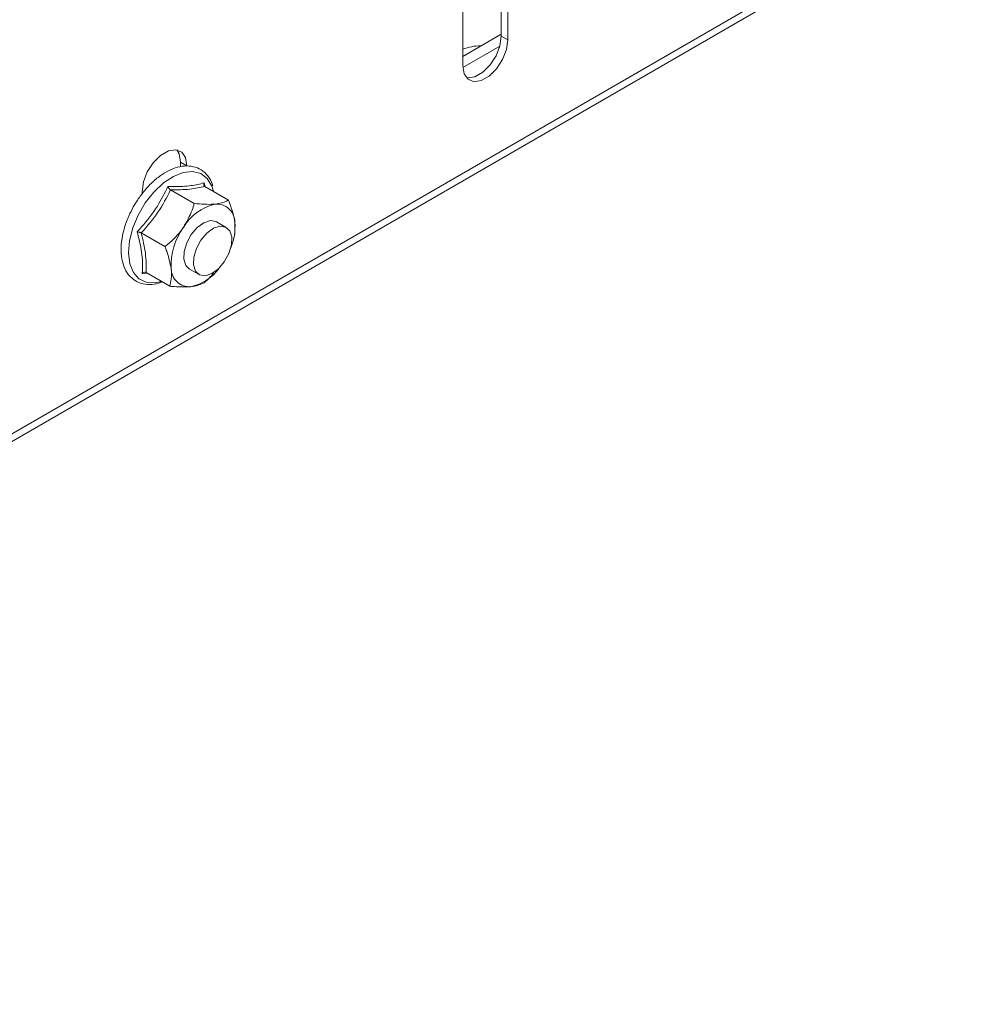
# Model space of a CAD drawing. Header units: millimetres. Extents: x -279 to 3721, y -878 to -13.
# Tile 16 of 26: x 2545 to 2650, y -798 to -689. Entities that reach past the tile are written whole.
import ezdxf

# ---------------------------------------------------------------- set-up
doc = ezdxf.new("R2010")
doc.units = ezdxf.units.MM

msp = doc.modelspace()

# ---------------------------------------------------------------- linework, layer by layer
at = {"color": 7, "linetype": 'Continuous', "lineweight": 0}
for p, q in [((2437.41, -796.59), (2649.55, -674.13)), ((2598.28, -691.07), (2598.99, -691.47)), ((2562.92, -704.94), (2563.63, -705.35))]:
    msp.add_line(p, q, dxfattribs=at)
at = {"color": 7, "linetype": 'Continuous', "lineweight": 15}
for p, q in [((2436.9, -797.73), (2649.03, -675.27)), ((2598.28, -691.07), (2598.28, -684.53)), ((2598.99, -691.47), (2598.99, -684.94)), ((2594.04, -687.8), (2594.04, -694.33)), ((2594.04, -693.31), (2598.28, -690.86)), ((2594.04, -694.53), (2598.12, -692.18)), ((2562.92, -705.48), (2562.92, -704.94)), ((2558.68, -708.21), (2558.68, -708.47)), ((2561.83, -708.02), (2564.44, -709.52)), ((2565.51, -707.24), (2565.62, -707.71)), ((2565.61, -707.64), (2568.21, -709.14)), ((2566.56, -708.19), (2566.4, -707.66)), ((2558.39, -708.84), (2558.27, -708.99)), ((2567.96, -712.14), (2566.9, -711.53)), ((2558.6, -712.76), (2561.2, -714.26)), ((2568.71, -713.66), (2568.79, -713.35)), ((2563.9, -716.73), (2564.96, -717.34)), ((2559.25, -717.19), (2558.7, -717.21)), ((2559.13, -717.12), (2561.74, -718.63)), ((2566.59, -717.29), (2566.65, -717.22))]:
    msp.add_line(p, q, dxfattribs=at)
at = {"color": 7, "linetype": 'Continuous', "lineweight": 15, "flags": 128}
for points in [[(2594.04, -694.33), (2594.19, -695.22), (2594.62, -695.83), (2595.27, -696.09), (2596.08, -695.96), (2596.94, -695.47), (2597.75, -694.66), (2598.41, -693.64), (2598.84, -692.54), (2598.99, -691.47)], [(2594.44, -695.67), (2594.57, -695.68), (2595.38, -695.56), (2596.23, -695.06), (2597.04, -694.25), (2597.7, -693.24), (2598.13, -692.13), (2598.28, -691.07)], [(2563.63, -705.35), (2563.48, -704.46), (2563.05, -703.85), (2562.39, -703.59), (2561.59, -703.72), (2560.73, -704.21), (2559.92, -705.02), (2559.26, -706.04), (2558.83, -707.14), (2558.68, -708.21)], [(2562.92, -704.94), (2562.78, -704.05), (2562.52, -703.61)], [(2566.9, -711.53), (2566.83, -711.49), (2566.21, -711.4), (2565.49, -711.63), (2564.76, -712.16), (2564.11, -712.93)], [(2567.75, -715.94), (2567.1, -716.71), (2566.37, -717.24), (2565.65, -717.47), (2565.03, -717.37), (2564.58, -716.96), (2564.36, -716.28), (2564.39, -715.41), (2564.67, -714.46), (2565.17, -713.54), (2565.82, -712.77), (2566.55, -712.24), (2567.27, -712.01), (2567.89, -712.11), (2568.34, -712.52), (2568.56, -713.2), (2568.53, -714.07), (2568.25, -715.02), (2567.75, -715.94)], [(2564.11, -712.93), (2563.61, -713.85), (2563.33, -714.8), (2563.3, -715.66), (2563.52, -716.35), (2563.9, -716.73)]]:
    msp.add_lwpolyline(points, dxfattribs=at)
at = {"color": 7, "linetype": 'Continuous', "lineweight": 0, "flags": 128}
for points in [[(2566.4, -707.66), (2566.38, -707.6), (2565.87, -706.77), (2565.15, -706.22), (2564.25, -705.99), (2563.23, -706.1), (2562.14, -706.52), (2561.04, -707.25), (2559.98, -708.25), (2559.04, -709.45)], [(2559.04, -709.45), (2558.24, -710.79), (2557.65, -712.21), (2557.29, -713.63), (2557.18, -714.96), (2557.32, -716.14), (2557.72, -717.1), (2558.34, -717.8), (2559.15, -718.19), (2560.12, -718.25), (2560.84, -718.11)]]:
    msp.add_lwpolyline(points, dxfattribs=at)
at = {"color": 7, "linetype": 'Continuous', "lineweight": 15}
for centre, radius, start, end in [((2595.94, -697.2), 5.05, 88.8252, 112.1852), ((2567.93, -714.88), 5.43, 102.5881, 149.6989), ((2566.92, -711.55), 1.98, 359.5252, 94.948), ((2568.94, -716.3), 7.05, 143.8064, 183.1595), ((2562.77, -712.06), 6.16, 337.5674, 4.5847), ((2563.88, -716.7), 1.98, 179.5254, 274.9482), ((2562.96, -713.61), 5.18, 282.096, 324.3267)]:
    msp.add_arc(centre, radius, start, end, dxfattribs=at)
for points, knots in [([(2566.47, -707.55), (2566.46, -707.5), (2566.37, -707.08), (2565.96, -706.45), (2565.24, -705.77), (2564.35, -705.41), (2563.37, -705.34), (2562.33, -705.56), (2561.26, -706.05), (2560.18, -706.81), (2559.2, -707.75), (2558.65, -708.49), (2558.39, -708.84)], [0, 0, 0, 0, 0.014714, 0.129424, 0.240501, 0.347408, 0.453206, 0.561279, 0.672947, 0.78662, 0.900524, 1, 1, 1, 1]), ([(2561.83, -708.02), (2561.81, -708), (2561.75, -707.96), (2561.67, -707.86), (2561.59, -707.76), (2561.56, -707.68), (2561.54, -707.64), (2561.54, -707.64)], [0, 0, 0, 0, 0.236179, 0.471381, 0.732462, 0.992091, 1, 1, 1, 1]), ([(2565.61, -707.64), (2565.58, -707.62), (2565.53, -707.58), (2565.49, -707.48), (2565.48, -707.37), (2565.49, -707.29), (2565.51, -707.25), (2565.51, -707.24)], [0, 0, 0, 0, 0.23618, 0.471392, 0.732474, 0.992095, 1, 1, 1, 1]), ([(2558.27, -708.99), (2558.13, -709.21), (2557.78, -709.73), (2557.51, -710.3), (2557.35, -710.63)], [0, 0, 0, 0, 0.416559, 1, 1, 1, 1]), ([(2566.75, -709.58), (2567.21, -709.49), (2567.78, -709.38), (2568.14, -709.18), (2568.21, -709.14)], [0, 0, 0, 0, 0.801466, 1, 1, 1, 1]), ([(2568.21, -709.14), (2568.49, -709.9), (2568.79, -710.74), (2568.89, -711.49), (2568.9, -711.57)], [0, 0, 0, 0, 0.896037, 1, 1, 1, 1]), ([(2564.44, -709.52), (2564.37, -709.76), (2564.09, -710.66), (2563.6, -711.51), (2563.24, -712.14)], [0, 0, 0, 0, 0.263255, 1, 1, 1, 1]), ([(2564.44, -709.52), (2565.19, -709.58), (2566.03, -709.64), (2566.68, -709.58), (2566.75, -709.58)], [0, 0, 0, 0, 0.896036, 1, 1, 1, 1]), ([(2557.35, -710.63), (2557.29, -710.75), (2557, -711.31), (2556.67, -712.36), (2556.38, -713.72), (2556.35, -715.02), (2556.55, -716.19), (2557, -717.18), (2557.69, -717.91), (2558.54, -718.36), (2559.5, -718.48), (2560.31, -718.4), (2560.78, -718.2), (2560.91, -718.14)], [0, 0, 0, 0, 0.027517, 0.133223, 0.239298, 0.345982, 0.45335, 0.560413, 0.664692, 0.764819, 0.863234, 0.962963, 1, 1, 1, 1]), ([(2558.6, -712.76), (2558.57, -712.74), (2558.5, -712.71), (2558.39, -712.67), (2558.26, -712.64), (2558.18, -712.63), (2558.14, -712.62), (2558.14, -712.62)], [0, 0, 0, 0, 0.236177, 0.471378, 0.73246, 0.99207, 1, 1, 1, 1]), ([(2563.24, -712.14), (2563.16, -712.25), (2562.61, -713.03), (2561.88, -713.72), (2561.23, -714.24), (2561.2, -714.26)], [0, 0, 0, 0, 0.1484855, 0.9655721, 1, 1, 1, 1]), ([(2568.9, -711.57), (2568.92, -712.13), (2568.94, -712.84), (2568.78, -713.4), (2568.75, -713.51)], [0, 0, 0, 0, 0.801464, 1, 1, 1, 1]), ([(2561.89, -716.69), (2561.76, -716.06), (2561.6, -715.27), (2561.27, -714.43), (2561.2, -714.26)], [0, 0, 0, 0, 0.801463, 1, 1, 1, 1]), ([(2561.74, -718.63), (2561.86, -718.1), (2561.99, -717.5), (2561.9, -716.77), (2561.89, -716.69)], [0, 0, 0, 0, 0.896037, 1, 1, 1, 1]), ([(2558.7, -717.21), (2558.71, -717.21), (2558.74, -717.18), (2558.81, -717.13), (2558.93, -717.09), (2559.04, -717.08), (2559.1, -717.11), (2559.13, -717.12)], [0, 0, 0, 0, 0.007905, 0.267544, 0.528623, 0.763822, 1, 1, 1, 1]), ([(2566.55, -717.22), (2566.24, -717.56), (2565.92, -717.93), (2565.54, -718.23), (2565.51, -718.25)], [0, 0, 0, 0, 0.930214, 1, 1, 1, 1]), ([(2564.05, -718.68), (2563.47, -718.7), (2562.76, -718.72), (2561.91, -718.64), (2561.74, -718.63)], [0, 0, 0, 0, 0.801463, 1, 1, 1, 1]), ([(2565.51, -718.25), (2565.15, -718.42), (2564.75, -718.6), (2564.12, -718.67), (2564.05, -718.68)], [0, 0, 0, 0, 0.896036, 1, 1, 1, 1])]:
    msp.add_open_spline(points, degree=3, knots=knots, dxfattribs=at)
at = {"color": 7, "linetype": 'Continuous', "lineweight": 0}
for points, knots in [([(2558.14, -712.62), (2558.3, -712.45), (2559.12, -711.56), (2560.38, -709.94), (2561.17, -708.37), (2561.54, -707.64)], [0, 0, 0, 0, 0.118083, 0.592259, 1, 1, 1, 1]), ([(2561.83, -708.02), (2561.4, -708.85), (2560.51, -710.54), (2559.24, -712.01), (2558.6, -712.76)], [0, 0, 0, 0, 0.492148, 1, 1, 1, 1]), ([(2561.54, -707.64), (2561.72, -707.64), (2562.64, -707.66), (2564.08, -707.6), (2565.06, -707.36), (2565.51, -707.24)], [0, 0, 0, 0, 0.1180839, 0.5922597, 1, 1, 1, 1]), ([(2565.61, -707.64), (2565.08, -707.75), (2564.01, -707.99), (2562.57, -708.01), (2561.83, -708.02)], [0, 0, 0, 0, 0.492148, 1, 1, 1, 1]), ([(2558.7, -717.21), (2558.71, -717.05), (2558.76, -716.23), (2558.68, -714.74), (2558.31, -713.29), (2558.14, -712.62)], [0, 0, 0, 0, 0.118083, 0.592258, 1, 1, 1, 1]), ([(2558.6, -712.76), (2558.78, -713.53), (2559.14, -715.09), (2559.14, -716.44), (2559.13, -717.12)], [0, 0, 0, 0, 0.4921483, 1, 1, 1, 1])]:
    msp.add_open_spline(points, degree=3, knots=knots, dxfattribs=at)

doc.saveas('drawing.dxf')
